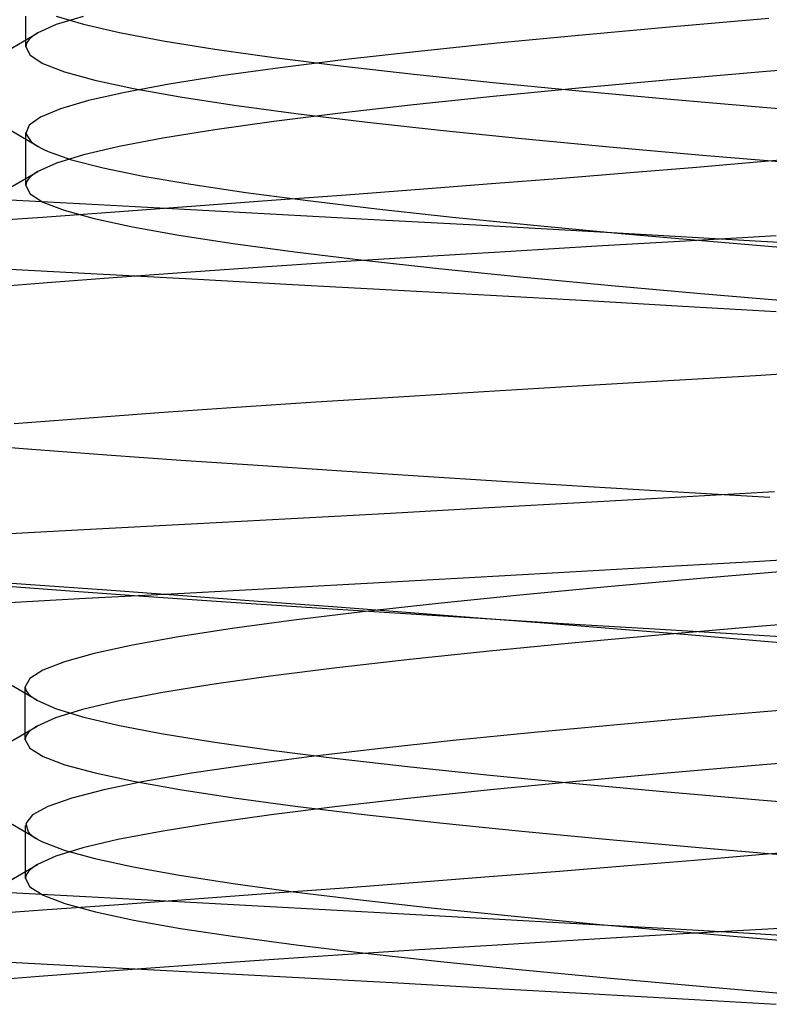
# Model space of a CAD drawing. Header units: millimetres. Extents: x 0 to 93, y -50 to 1.2.
# Tile 112 of 137: x 84.496 to 85.037, y -3.66 to -2.95. Entities that reach past the tile are written whole.
import ezdxf

# ---------------------------------------------------------------- set-up
doc = ezdxf.new("R2010")
doc.units = ezdxf.units.MM
doc.layers.add('MAIN-2', color=7, linetype='Continuous')

msp = doc.modelspace()

# ---------------------------------------------------------------- linework, layer by layer
at = {"layer": 'MAIN-2'}
for p, q in [((84.50037, -2.95009), (84.50037, -2.94691)), ((84.50037, -2.95009), (84.50037, -2.94691)), ((84.52235, -2.94692), (84.54206, -2.95292)), ((84.52235, -2.94692), (84.54206, -2.95292)), ((84.54181, -2.94715), (84.52238, -2.95315)), ((84.54181, -2.94715), (84.52238, -2.95315)), ((85.03671, -2.94872), (84.96755, -2.95468)), ((85.03671, -2.94872), (84.96755, -2.95468)), ((84.50037, -2.95327), (84.50037, -2.95009)), ((84.50037, -2.95327), (84.50037, -2.95009)), ((84.50037, -2.95646), (84.50037, -2.95327)), ((84.50037, -2.95646), (84.50037, -2.95327)), ((84.52238, -2.95315), (84.50903, -2.95915)), ((84.52238, -2.95315), (84.50903, -2.95915)), ((84.54206, -2.95292), (84.56789, -2.95892)), ((84.54206, -2.95292), (84.56789, -2.95892)), ((84.96755, -2.95468), (84.90203, -2.96064)), ((84.96755, -2.95468), (84.90203, -2.96064)), ((84.47541, -2.97866), (84.50899, -2.95912)), ((84.47541, -2.97866), (84.50899, -2.95912)), ((84.50037, -2.95964), (84.50037, -2.95646)), ((84.50037, -2.95964), (84.50037, -2.95646)), ((84.50037, -2.96282), (84.50037, -2.95964)), ((84.50037, -2.96282), (84.50037, -2.95964)), ((84.50037, -2.96601), (84.50037, -2.96282)), ((84.50037, -2.96601), (84.50037, -2.96282)), ((84.50422, -2.96251), (84.50253, -2.96418)), ((84.50422, -2.96251), (84.50253, -2.96418)), ((84.50639, -2.96083), (84.50422, -2.96251)), ((84.50639, -2.96083), (84.50422, -2.96251)), ((84.50903, -2.95915), (84.50639, -2.96083)), ((84.50903, -2.95915), (84.50639, -2.96083)), ((84.56789, -2.95892), (84.59959, -2.96492)), ((84.56789, -2.95892), (84.59959, -2.96492)), ((84.90203, -2.96064), (84.84064, -2.96658)), ((84.90203, -2.96064), (84.84064, -2.96658)), ((84.50037, -2.96919), (84.50037, -2.96601)), ((84.50037, -2.96919), (84.50037, -2.96601)), ((84.5006, -2.96754), (84.50037, -2.96922)), ((84.5006, -2.96754), (84.50037, -2.96922)), ((84.50037, -2.96922), (84.50346, -2.97522)), ((84.50037, -2.96922), (84.50346, -2.97522)), ((84.50133, -2.96586), (84.5006, -2.96754)), ((84.50133, -2.96586), (84.5006, -2.96754)), ((84.50253, -2.96418), (84.50133, -2.96586)), ((84.50253, -2.96418), (84.50133, -2.96586)), ((84.59959, -2.96492), (84.63692, -2.97092)), ((84.59959, -2.96492), (84.63692, -2.97092)), ((84.84064, -2.96658), (84.7837, -2.9725)), ((84.84064, -2.96658), (84.7837, -2.9725)), ((84.50346, -2.97522), (84.51278, -2.98122)), ((84.50346, -2.97522), (84.51278, -2.98122)), ((84.63692, -2.97092), (84.67965, -2.97693)), ((84.63692, -2.97092), (84.67965, -2.97693)), ((84.67965, -2.97693), (84.72754, -2.98293)), ((84.67965, -2.97693), (84.72754, -2.98293)), ((84.7837, -2.9725), (84.73137, -2.97841)), ((84.7837, -2.9725), (84.73137, -2.97841)), ((84.51278, -2.98122), (84.52837, -2.98722)), ((84.51278, -2.98122), (84.52837, -2.98722)), ((84.68385, -2.9843), (84.64129, -2.99019)), ((84.68385, -2.9843), (84.64129, -2.99019)), ((84.73137, -2.97841), (84.68385, -2.9843)), ((84.73137, -2.97841), (84.68385, -2.9843)), ((84.72754, -2.98293), (84.78034, -2.98893)), ((84.72754, -2.98293), (84.78034, -2.98893)), ((85.10769, -2.98107), (85.03492, -2.98707)), ((85.10769, -2.98107), (85.03492, -2.98707)), ((84.52837, -2.98722), (84.55019, -2.99322)), ((84.52837, -2.98722), (84.55019, -2.99322)), ((84.64129, -2.99019), (84.60389, -2.99609)), ((84.64129, -2.99019), (84.60389, -2.99609)), ((84.78034, -2.98893), (84.83782, -2.99493)), ((84.78034, -2.98893), (84.83782, -2.99493)), ((85.03492, -2.98707), (84.96539, -2.99307)), ((85.03492, -2.98707), (84.96539, -2.99307)), ((84.55019, -2.99322), (84.57803, -2.99922)), ((84.55019, -2.99322), (84.57803, -2.99922)), ((84.60389, -2.99609), (84.5719, -3.00201)), ((84.60389, -2.99609), (84.5719, -3.00201)), ((84.83782, -2.99493), (84.89973, -3.00094)), ((84.83782, -2.99493), (84.89973, -3.00094)), ((84.96539, -2.99307), (84.89954, -2.99907)), ((84.96539, -2.99307), (84.89954, -2.99907)), ((84.5719, -3.00201), (84.54562, -3.00794)), ((84.5719, -3.00201), (84.54562, -3.00794)), ((84.57803, -2.99922), (84.61167, -3.00523)), ((84.57803, -2.99922), (84.61167, -3.00523)), ((84.61167, -3.00523), (84.65086, -3.01123)), ((84.61167, -3.00523), (84.65086, -3.01123)), ((84.83776, -3.00507), (84.7803, -3.01108)), ((84.83776, -3.00507), (84.7803, -3.01108)), ((84.89954, -2.99907), (84.83776, -3.00507)), ((84.89954, -2.99907), (84.83776, -3.00507)), ((84.89973, -3.00094), (84.96569, -3.00694)), ((84.89973, -3.00094), (84.96569, -3.00694)), ((84.54562, -3.00794), (84.5253, -3.01387)), ((84.54562, -3.00794), (84.5253, -3.01387)), ((84.65086, -3.01123), (84.69537, -3.01723)), ((84.65086, -3.01123), (84.69537, -3.01723)), ((84.7803, -3.01108), (84.72746, -3.01708)), ((84.7803, -3.01108), (84.72746, -3.01708)), ((84.96569, -3.00694), (85.03529, -3.01294)), ((84.96569, -3.00694), (85.03529, -3.01294)), ((84.51099, -3.01982), (84.50272, -3.02576)), ((84.51099, -3.01982), (84.50272, -3.02576)), ((84.5253, -3.01387), (84.51099, -3.01982)), ((84.5253, -3.01387), (84.51099, -3.01982)), ((84.72746, -3.01708), (84.67949, -3.02308)), ((84.72746, -3.01708), (84.67949, -3.02308)), ((84.69537, -3.01723), (84.74494, -3.02323)), ((84.69537, -3.01723), (84.74494, -3.02323)), ((85.03529, -3.01294), (85.10808, -3.01894)), ((85.03529, -3.01294), (85.10808, -3.01894)), ((84.50905, -3.04098), (84.47546, -3.02143)), ((84.50905, -3.04098), (84.47546, -3.02143)), ((84.50272, -3.02576), (84.50047, -3.03169)), ((84.50272, -3.02576), (84.50047, -3.03169)), ((84.67949, -3.02308), (84.63669, -3.02908)), ((84.67949, -3.02308), (84.63669, -3.02908)), ((84.74494, -3.02323), (84.79935, -3.02923)), ((84.74494, -3.02323), (84.79935, -3.02923)), ((84.50043, -3.0341), (84.50043, -3.03094)), ((84.50043, -3.0341), (84.50043, -3.03094)), ((84.50047, -3.03169), (84.50423, -3.03762)), ((84.50047, -3.03169), (84.50423, -3.03762)), ((84.63669, -3.02908), (84.59932, -3.03508)), ((84.63669, -3.02908), (84.59932, -3.03508)), ((84.79935, -3.02923), (84.85836, -3.03523)), ((84.79935, -3.02923), (84.85836, -3.03523)), ((84.50043, -3.03727), (84.50043, -3.0341)), ((84.50043, -3.03727), (84.50043, -3.0341)), ((84.50043, -3.04043), (84.50043, -3.03727)), ((84.50043, -3.04043), (84.50043, -3.03727)), ((84.50043, -3.04359), (84.50043, -3.04043)), ((84.50043, -3.04359), (84.50043, -3.04043)), ((84.50423, -3.03762), (84.5057, -3.03879)), ((84.50423, -3.03762), (84.5057, -3.03879)), ((84.5057, -3.03879), (84.50739, -3.03997)), ((84.5057, -3.03879), (84.50739, -3.03997)), ((84.50739, -3.03997), (84.50932, -3.04114)), ((84.50739, -3.03997), (84.50932, -3.04114)), ((84.50932, -3.04114), (84.51149, -3.04232)), ((84.50932, -3.04114), (84.51149, -3.04232)), ((84.56766, -3.04108), (84.54198, -3.04708)), ((84.56766, -3.04108), (84.54198, -3.04708)), ((84.59932, -3.03508), (84.56766, -3.04108)), ((84.59932, -3.03508), (84.56766, -3.04108)), ((84.85836, -3.03523), (84.92168, -3.04123)), ((84.85836, -3.03523), (84.92168, -3.04123)), ((84.50043, -3.04678), (84.50043, -3.04359)), ((84.50043, -3.04678), (84.50043, -3.04359)), ((84.50043, -3.04997), (84.50043, -3.04678)), ((84.50043, -3.04997), (84.50043, -3.04678)), ((84.51149, -3.04232), (84.51389, -3.04349)), ((84.51149, -3.04232), (84.51389, -3.04349)), ((84.51389, -3.04349), (84.51653, -3.04467)), ((84.51389, -3.04349), (84.51653, -3.04467)), ((84.51653, -3.04467), (84.53343, -3.05059)), ((84.51653, -3.04467), (84.53343, -3.05059)), ((84.54198, -3.04708), (84.52245, -3.05309)), ((84.54198, -3.04708), (84.52245, -3.05309)), ((84.92168, -3.04123), (84.98891, -3.04723)), ((84.92168, -3.04123), (84.98891, -3.04723)), ((84.98891, -3.04723), (85.05963, -3.05324)), ((84.98891, -3.04723), (85.05963, -3.05324)), ((85.03082, -3.05196), (85.07542, -3.048)), ((84.50043, -3.05315), (84.50043, -3.04997)), ((84.50043, -3.05315), (84.50043, -3.04997)), ((84.50043, -3.05634), (84.50043, -3.05315)), ((84.50043, -3.05634), (84.50043, -3.05315)), ((84.52245, -3.05309), (84.50907, -3.05909)), ((84.52245, -3.05309), (84.50907, -3.05909)), ((84.53343, -3.05059), (84.55631, -3.05651)), ((84.53343, -3.05059), (84.55631, -3.05651)), ((84.98454, -3.05592), (85.03082, -3.05196)), ((84.47543, -3.07859), (84.50899, -3.05906)), ((84.47543, -3.07859), (84.50899, -3.05906)), ((84.50043, -3.05952), (84.50043, -3.05634)), ((84.50043, -3.05952), (84.50043, -3.05634)), ((84.50043, -3.0627), (84.50043, -3.05952)), ((84.50043, -3.0627), (84.50043, -3.05952)), ((84.50427, -3.06244), (84.50259, -3.06411)), ((84.50427, -3.06244), (84.50259, -3.06411)), ((84.50643, -3.06076), (84.50427, -3.06244)), ((84.50643, -3.06076), (84.50427, -3.06244)), ((84.50907, -3.05909), (84.50643, -3.06076)), ((84.50907, -3.05909), (84.50643, -3.06076)), ((84.55631, -3.05651), (84.58505, -3.06242)), ((84.55631, -3.05651), (84.58505, -3.06242)), ((84.58505, -3.06242), (84.61942, -3.06833)), ((84.58505, -3.06242), (84.61942, -3.06833)), ((84.88728, -3.06389), (84.93665, -3.0599)), ((84.93665, -3.0599), (84.98454, -3.05592)), ((84.50043, -3.06589), (84.50043, -3.0627)), ((84.50043, -3.06589), (84.50043, -3.0627)), ((84.50043, -3.06907), (84.50043, -3.06589)), ((84.50043, -3.06907), (84.50043, -3.06589)), ((84.50067, -3.06746), (84.50043, -3.06914)), ((84.50067, -3.06746), (84.50043, -3.06914)), ((84.50043, -3.06914), (84.50351, -3.07514)), ((84.50043, -3.06914), (84.50351, -3.07514)), ((84.5014, -3.06579), (84.50067, -3.06746)), ((84.5014, -3.06579), (84.50067, -3.06746)), ((84.50259, -3.06411), (84.5014, -3.06579)), ((84.50259, -3.06411), (84.5014, -3.06579)), ((84.61942, -3.06833), (84.65916, -3.07423)), ((84.61942, -3.06833), (84.65916, -3.07423)), ((84.78461, -3.07189), (84.83656, -3.06789)), ((84.83656, -3.06789), (84.88728, -3.06389)), ((84.50351, -3.07514), (84.51274, -3.08114)), ((84.50351, -3.07514), (84.51274, -3.08114)), ((84.65916, -3.07423), (84.70405, -3.08014)), ((84.65916, -3.07423), (84.70405, -3.08014)), ((84.67772, -3.07989), (84.73161, -3.07588)), ((84.73161, -3.07588), (84.78461, -3.07189)), ((84.54372, -3.08267), (84.47218, -3.07882)), ((84.51274, -3.08114), (84.52813, -3.08714)), ((84.51274, -3.08114), (84.52813, -3.08714)), ((84.61495, -3.08652), (84.54372, -3.08267)), ((84.62312, -3.08392), (84.67772, -3.07989)), ((84.70405, -3.08014), (84.75385, -3.08606)), ((84.70405, -3.08014), (84.75385, -3.08606)), ((84.51248, -3.09198), (84.56798, -3.08795)), ((84.52813, -3.08714), (84.54968, -3.09314)), ((84.52813, -3.08714), (84.54968, -3.09314)), ((84.56798, -3.08795), (84.62312, -3.08392)), ((84.68573, -3.09036), (84.61495, -3.08652)), ((84.75588, -3.09417), (84.68573, -3.09036)), ((84.75385, -3.08606), (84.80832, -3.09198)), ((84.75385, -3.08606), (84.80832, -3.09198)), ((84.45676, -3.09599), (84.51248, -3.09198)), ((84.54968, -3.09314), (84.57735, -3.09915)), ((84.54968, -3.09314), (84.57735, -3.09915)), ((84.82525, -3.09796), (84.75588, -3.09417)), ((84.80832, -3.09198), (84.86714, -3.0979)), ((84.80832, -3.09198), (84.86714, -3.0979)), ((84.89365, -3.10174), (84.82525, -3.09796)), ((84.86714, -3.0979), (84.93003, -3.10382)), ((84.86714, -3.0979), (84.93003, -3.10382)), ((84.57735, -3.09915), (84.6109, -3.10515)), ((84.57735, -3.09915), (84.6109, -3.10515)), ((84.96092, -3.10553), (84.89365, -3.10174)), ((84.93003, -3.10382), (84.99664, -3.10973)), ((84.93003, -3.10382), (84.99664, -3.10973)), ((84.6109, -3.10515), (84.65007, -3.11115)), ((84.6109, -3.10515), (84.65007, -3.11115)), ((84.65007, -3.11115), (84.69458, -3.11715)), ((84.65007, -3.11115), (84.69458, -3.11715)), ((84.91264, -3.11286), (84.97657, -3.10916)), ((84.91264, -3.11286), (84.97657, -3.10916)), ((85.02687, -3.10932), (84.96092, -3.10553)), ((84.97657, -3.10916), (85.04205, -3.10541)), ((84.97657, -3.10916), (85.04205, -3.10541)), ((84.99664, -3.10973), (85.06654, -3.11564)), ((84.99664, -3.10973), (85.06654, -3.11564)), ((85.09129, -3.11311), (85.02687, -3.10932)), ((84.69458, -3.11715), (84.74416, -3.12315)), ((84.69458, -3.11715), (84.74416, -3.12315)), ((84.78998, -3.12024), (84.85042, -3.11655)), ((84.78998, -3.12024), (84.85042, -3.11655)), ((84.85042, -3.11655), (84.91264, -3.11286)), ((84.85042, -3.11655), (84.91264, -3.11286)), ((84.67451, -3.12769), (84.73134, -3.12394)), ((84.67451, -3.12769), (84.73134, -3.12394)), ((84.73134, -3.12394), (84.78998, -3.12024)), ((84.73134, -3.12394), (84.78998, -3.12024)), ((84.74416, -3.12315), (84.79854, -3.12915)), ((84.74416, -3.12315), (84.79854, -3.12915)), ((84.47393, -3.12885), (84.54723, -3.13276)), ((84.54723, -3.13276), (84.62024, -3.13666)), ((84.56657, -3.13536), (84.61955, -3.1315)), ((84.56657, -3.13536), (84.61955, -3.1315)), ((84.61955, -3.1315), (84.67451, -3.12769)), ((84.61955, -3.1315), (84.67451, -3.12769)), ((84.79854, -3.12915), (84.85744, -3.13515)), ((84.79854, -3.12915), (84.85744, -3.13515)), ((84.467, -3.14316), (84.51568, -3.13925)), ((84.467, -3.14316), (84.51568, -3.13925)), ((84.51568, -3.13925), (84.56657, -3.13536)), ((84.51568, -3.13925), (84.56657, -3.13536)), ((84.62024, -3.13666), (84.69276, -3.14057)), ((84.69276, -3.14057), (84.76463, -3.14448)), ((84.85744, -3.13515), (84.92058, -3.14116)), ((84.85744, -3.13515), (84.92058, -3.14116)), ((84.76463, -3.14448), (84.83568, -3.14838)), ((84.92058, -3.14116), (84.98768, -3.14716)), ((84.92058, -3.14116), (84.98768, -3.14716)), ((84.98768, -3.14716), (85.05832, -3.15316)), ((84.98768, -3.14716), (85.05832, -3.15316)), ((84.83568, -3.14838), (84.90574, -3.15229)), ((84.90574, -3.15229), (84.97462, -3.15621)), ((84.97462, -3.15621), (85.04208, -3.16012)), ((85.02716, -3.20626), (85.09596, -3.20229)), ((85.02716, -3.20626), (85.09596, -3.20229)), ((84.89439, -3.21406), (84.95988, -3.21019)), ((84.89439, -3.21406), (84.95988, -3.21019)), ((84.95988, -3.21019), (85.02716, -3.20626)), ((84.95988, -3.21019), (85.02716, -3.20626)), ((84.76935, -3.22163), (84.83086, -3.21787)), ((84.76935, -3.22163), (84.83086, -3.21787)), ((84.83086, -3.21787), (84.89439, -3.21406)), ((84.83086, -3.21787), (84.89439, -3.21406)), ((84.65215, -3.22922), (84.70979, -3.2254)), ((84.65215, -3.22922), (84.70979, -3.2254)), ((84.70979, -3.2254), (84.76935, -3.22163)), ((84.70979, -3.2254), (84.76935, -3.22163)), ((84.5965, -3.2331), (84.65215, -3.22922)), ((84.5965, -3.2331), (84.65215, -3.22922)), ((84.49191, -3.24101), (84.54303, -3.23704)), ((84.49191, -3.24101), (84.54303, -3.23704)), ((84.54303, -3.23704), (84.5965, -3.2331)), ((84.54303, -3.23704), (84.5965, -3.2331)), ((84.50775, -3.26004), (84.45932, -3.25625)), ((84.50775, -3.26004), (84.45932, -3.25625)), ((84.55888, -3.26382), (84.50775, -3.26004)), ((84.55888, -3.26382), (84.50775, -3.26004)), ((84.61235, -3.2676), (84.55888, -3.26382)), ((84.61235, -3.2676), (84.55888, -3.26382)), ((84.66776, -3.2714), (84.61235, -3.2676)), ((84.66776, -3.2714), (84.61235, -3.2676)), ((84.72479, -3.2752), (84.66776, -3.2714)), ((84.72479, -3.2752), (84.66776, -3.2714)), ((84.78346, -3.27902), (84.72479, -3.2752)), ((84.78346, -3.27902), (84.72479, -3.2752)), ((84.84397, -3.28286), (84.78346, -3.27902)), ((84.84397, -3.28286), (84.78346, -3.27902)), ((84.9065, -3.28672), (84.84397, -3.28286)), ((84.9065, -3.28672), (84.84397, -3.28286)), ((84.97103, -3.29061), (84.9065, -3.28672)), ((84.97103, -3.29061), (84.9065, -3.28672)), ((84.90457, -3.29777), (84.97335, -3.29386)), ((85.03732, -3.29449), (84.97103, -3.29061)), ((85.03732, -3.29449), (84.97103, -3.29061)), ((84.97335, -3.29386), (85.04075, -3.28995)), ((84.76372, -3.30557), (84.83463, -3.30167)), ((84.83463, -3.30167), (84.90457, -3.29777)), ((84.61964, -3.31337), (84.69199, -3.30947)), ((84.69199, -3.30947), (84.76372, -3.30557)), ((84.47372, -3.32116), (84.54682, -3.31727)), ((84.54682, -3.31727), (84.61964, -3.31337)), ((85.0905, -3.33691), (85.02618, -3.34071)), ((84.96033, -3.34452), (84.89314, -3.34833)), ((85.02618, -3.34071), (84.96033, -3.34452)), ((84.50384, -3.35741), (84.4488, -3.35348)), ((84.82481, -3.35215), (84.75552, -3.35596)), ((84.89314, -3.34833), (84.82481, -3.35215)), ((84.98741, -3.35287), (84.92033, -3.35888)), ((84.98741, -3.35287), (84.92033, -3.35888)), ((85.05792, -3.34687), (84.98741, -3.35287)), ((85.05792, -3.34687), (84.98741, -3.35287)), ((84.53528, -3.36221), (84.48413, -3.35831)), ((84.53528, -3.36221), (84.48413, -3.35831)), ((84.55887, -3.36137), (84.50384, -3.35741)), ((84.68545, -3.35977), (84.61475, -3.36358)), ((84.75552, -3.35596), (84.68545, -3.35977)), ((84.92033, -3.35888), (84.85706, -3.36488)), ((84.92033, -3.35888), (84.85706, -3.36488)), ((84.54358, -3.36738), (84.47211, -3.37118)), ((84.589, -3.36608), (84.53528, -3.36221)), ((84.589, -3.36608), (84.53528, -3.36221)), ((84.61475, -3.36358), (84.54358, -3.36738)), ((84.61372, -3.36537), (84.55887, -3.36137)), ((84.64499, -3.36993), (84.589, -3.36608)), ((84.64499, -3.36993), (84.589, -3.36608)), ((84.66814, -3.36937), (84.61372, -3.36537)), ((84.85706, -3.36488), (84.79797, -3.37089)), ((84.85706, -3.36488), (84.79797, -3.37089)), ((84.70295, -3.37378), (84.64499, -3.36993)), ((84.70295, -3.37378), (84.64499, -3.36993)), ((84.7219, -3.37337), (84.66814, -3.36937)), ((84.76277, -3.37765), (84.70295, -3.37378)), ((84.76277, -3.37765), (84.70295, -3.37378)), ((84.77483, -3.37737), (84.7219, -3.37337)), ((84.79797, -3.37089), (84.74342, -3.37689)), ((84.79797, -3.37089), (84.74342, -3.37689)), ((84.74342, -3.37689), (84.69378, -3.38289)), ((84.74342, -3.37689), (84.69378, -3.38289)), ((84.82452, -3.38155), (84.76277, -3.37765)), ((84.82452, -3.38155), (84.76277, -3.37765)), ((84.82679, -3.38136), (84.77483, -3.37737)), ((84.88827, -3.38549), (84.82452, -3.38155)), ((84.88827, -3.38549), (84.82452, -3.38155)), ((84.87765, -3.38535), (84.82679, -3.38136)), ((85.10437, -3.38131), (85.03189, -3.38732)), ((85.10437, -3.38131), (85.03189, -3.38732)), ((84.64942, -3.3889), (84.61055, -3.3949)), ((84.64942, -3.3889), (84.61055, -3.3949)), ((84.69378, -3.38289), (84.64942, -3.3889)), ((84.69378, -3.38289), (84.64942, -3.3889)), ((84.92728, -3.38934), (84.87765, -3.38535)), ((84.95403, -3.38947), (84.88827, -3.38549)), ((84.95403, -3.38947), (84.88827, -3.38549)), ((85.03189, -3.38732), (84.96261, -3.39332)), ((85.03189, -3.38732), (84.96261, -3.39332)), ((84.61055, -3.3949), (84.57732, -3.4009)), ((84.61055, -3.3949), (84.57732, -3.4009)), ((84.96261, -3.39332), (84.89689, -3.39932)), ((84.96261, -3.39332), (84.89689, -3.39932)), ((84.97555, -3.39333), (84.92728, -3.38934)), ((85.02164, -3.39348), (84.95403, -3.38947)), ((85.02164, -3.39348), (84.95403, -3.38947)), ((85.02232, -3.39731), (84.97555, -3.39333)), ((85.09085, -3.39748), (85.02164, -3.39348)), ((85.09085, -3.39748), (85.02164, -3.39348)), ((84.57732, -3.4009), (84.54983, -3.40691)), ((84.57732, -3.4009), (84.54983, -3.40691)), ((84.89689, -3.39932), (84.83511, -3.40532)), ((84.89689, -3.39932), (84.83511, -3.40532)), ((85.06747, -3.40128), (85.02232, -3.39731)), ((84.54983, -3.40691), (84.52823, -3.41291)), ((84.54983, -3.40691), (84.52823, -3.41291)), ((84.83511, -3.40532), (84.77764, -3.41132)), ((84.83511, -3.40532), (84.77764, -3.41132)), ((84.52823, -3.41291), (84.51264, -3.41891)), ((84.52823, -3.41291), (84.51264, -3.41891)), ((84.72484, -3.41733), (84.67709, -3.42333)), ((84.72484, -3.41733), (84.67709, -3.42333)), ((84.77764, -3.41132), (84.72484, -3.41733)), ((84.77764, -3.41132), (84.72484, -3.41733)), ((84.50834, -3.44069), (84.47475, -3.42115)), ((84.50834, -3.44069), (84.47475, -3.42115)), ((84.51264, -3.41891), (84.5032, -3.42492)), ((84.51264, -3.41891), (84.5032, -3.42492)), ((84.67709, -3.42333), (84.63471, -3.42933)), ((84.67709, -3.42333), (84.63471, -3.42933)), ((84.5032, -3.42492), (84.50002, -3.43092)), ((84.5032, -3.42492), (84.50002, -3.43092)), ((84.50002, -3.43092), (84.50025, -3.43254)), ((84.50002, -3.43092), (84.50025, -3.43254)), ((84.50002, -3.43414), (84.50002, -3.43096)), ((84.50002, -3.43414), (84.50002, -3.43096)), ((84.63471, -3.42933), (84.59788, -3.43533)), ((84.63471, -3.42933), (84.59788, -3.43533)), ((84.50002, -3.43732), (84.50002, -3.43414)), ((84.50002, -3.43732), (84.50002, -3.43414)), ((84.50002, -3.44051), (84.50002, -3.43732)), ((84.50002, -3.44051), (84.50002, -3.43732)), ((84.50025, -3.43254), (84.50095, -3.43416)), ((84.50025, -3.43254), (84.50095, -3.43416)), ((84.50095, -3.43416), (84.50212, -3.43578)), ((84.50095, -3.43416), (84.50212, -3.43578)), ((84.50212, -3.43578), (84.50375, -3.4374)), ((84.50212, -3.43578), (84.50375, -3.4374)), ((84.50375, -3.4374), (84.50585, -3.43902)), ((84.50375, -3.4374), (84.50585, -3.43902)), ((84.50585, -3.43902), (84.50841, -3.44064)), ((84.50585, -3.43902), (84.50841, -3.44064)), ((84.59788, -3.43533), (84.56672, -3.44133)), ((84.59788, -3.43533), (84.56672, -3.44133)), ((84.50002, -3.44369), (84.50002, -3.44051)), ((84.50002, -3.44369), (84.50002, -3.44051)), ((84.50002, -3.44687), (84.50002, -3.44369)), ((84.50002, -3.44687), (84.50002, -3.44369)), ((84.50841, -3.44064), (84.52184, -3.44664)), ((84.50841, -3.44064), (84.52184, -3.44664)), ((84.56672, -3.44133), (84.54135, -3.44734)), ((84.56672, -3.44133), (84.54135, -3.44734)), ((84.50002, -3.45006), (84.50002, -3.44687)), ((84.50002, -3.45006), (84.50002, -3.44687)), ((84.50002, -3.45324), (84.50002, -3.45006)), ((84.50002, -3.45324), (84.50002, -3.45006)), ((84.50002, -3.45642), (84.50002, -3.45324)), ((84.50002, -3.45642), (84.50002, -3.45324)), ((84.52184, -3.44664), (84.54137, -3.45265)), ((84.52184, -3.44664), (84.54137, -3.45265)), ((84.54135, -3.44734), (84.52191, -3.45334)), ((84.54135, -3.44734), (84.52191, -3.45334)), ((84.54137, -3.45265), (84.56686, -3.45865)), ((84.54137, -3.45265), (84.56686, -3.45865)), ((84.9958, -3.45222), (84.92976, -3.45809)), ((84.9958, -3.45222), (84.92976, -3.45809)), ((85.06531, -3.44633), (84.9958, -3.45222)), ((85.06531, -3.44633), (84.9958, -3.45222)), ((84.47488, -3.47886), (84.50846, -3.45932)), ((84.47488, -3.47886), (84.50846, -3.45932)), ((84.50002, -3.45961), (84.50002, -3.45642)), ((84.50002, -3.45961), (84.50002, -3.45642)), ((84.50002, -3.46279), (84.50002, -3.45961)), ((84.50002, -3.46279), (84.50002, -3.45961)), ((84.50852, -3.45934), (84.50594, -3.46098)), ((84.50852, -3.45934), (84.50594, -3.46098)), ((84.52191, -3.45334), (84.50852, -3.45934)), ((84.52191, -3.45334), (84.50852, -3.45934)), ((84.56686, -3.45865), (84.59814, -3.46466)), ((84.56686, -3.45865), (84.59814, -3.46466)), ((84.92976, -3.45809), (84.86739, -3.46396)), ((84.92976, -3.45809), (84.86739, -3.46396)), ((84.50002, -3.46597), (84.50002, -3.46279)), ((84.50002, -3.46597), (84.50002, -3.46279)), ((84.50002, -3.46915), (84.50002, -3.46597)), ((84.50002, -3.46915), (84.50002, -3.46597)), ((84.50097, -3.4659), (84.50026, -3.46754)), ((84.50097, -3.4659), (84.50026, -3.46754)), ((84.50216, -3.46426), (84.50097, -3.4659)), ((84.50216, -3.46426), (84.50097, -3.4659)), ((84.50381, -3.46262), (84.50216, -3.46426)), ((84.50381, -3.46262), (84.50216, -3.46426)), ((84.50594, -3.46098), (84.50381, -3.46262)), ((84.50594, -3.46098), (84.50381, -3.46262)), ((84.59814, -3.46466), (84.63506, -3.47066)), ((84.59814, -3.46466), (84.63506, -3.47066)), ((84.86739, -3.46396), (84.80888, -3.46984)), ((84.86739, -3.46396), (84.80888, -3.46984)), ((84.50026, -3.46754), (84.50002, -3.46918)), ((84.50026, -3.46754), (84.50002, -3.46918)), ((84.50002, -3.46918), (84.50323, -3.47519)), ((84.50002, -3.46918), (84.50323, -3.47519)), ((84.63506, -3.47066), (84.67744, -3.47667)), ((84.63506, -3.47066), (84.67744, -3.47667)), ((84.80888, -3.46984), (84.75456, -3.47572)), ((84.80888, -3.46984), (84.75456, -3.47572)), ((84.50323, -3.47519), (84.51279, -3.48119)), ((84.50323, -3.47519), (84.51279, -3.48119)), ((84.51279, -3.48119), (84.52857, -3.48719)), ((84.51279, -3.48119), (84.52857, -3.48719)), ((84.70476, -3.4816), (84.65981, -3.4875)), ((84.70476, -3.4816), (84.65981, -3.4875)), ((84.67744, -3.47667), (84.72513, -3.48267)), ((84.67744, -3.47667), (84.72513, -3.48267)), ((84.75456, -3.47572), (84.70476, -3.4816)), ((84.75456, -3.47572), (84.70476, -3.4816)), ((85.10494, -3.48128), (85.03242, -3.48729)), ((85.10494, -3.48128), (85.03242, -3.48729)), ((84.52857, -3.48719), (84.55038, -3.49319)), ((84.52857, -3.48719), (84.55038, -3.49319)), ((84.65981, -3.4875), (84.62001, -3.49342)), ((84.65981, -3.4875), (84.62001, -3.49342)), ((84.72513, -3.48267), (84.77792, -3.48868)), ((84.72513, -3.48267), (84.77792, -3.48868)), ((84.77792, -3.48868), (84.83546, -3.49469)), ((84.77792, -3.48868), (84.83546, -3.49469)), ((85.03242, -3.48729), (84.96317, -3.49329)), ((85.03242, -3.48729), (84.96317, -3.49329)), ((84.55038, -3.49319), (84.57809, -3.4992)), ((84.55038, -3.49319), (84.57809, -3.4992)), ((84.62001, -3.49342), (84.58562, -3.49935)), ((84.62001, -3.49342), (84.58562, -3.49935)), ((84.83546, -3.49469), (84.89735, -3.50069)), ((84.83546, -3.49469), (84.89735, -3.50069)), ((84.96317, -3.49329), (84.89749, -3.49929)), ((84.96317, -3.49329), (84.89749, -3.49929)), ((84.58562, -3.49935), (84.55678, -3.50532)), ((84.58562, -3.49935), (84.55678, -3.50532)), ((84.57809, -3.4992), (84.61151, -3.5052)), ((84.57809, -3.4992), (84.61151, -3.5052)), ((84.89749, -3.49929), (84.83575, -3.50529)), ((84.89749, -3.49929), (84.83575, -3.50529)), ((84.89735, -3.50069), (84.96319, -3.5067)), ((84.89735, -3.50069), (84.96319, -3.5067)), ((84.55678, -3.50532), (84.53359, -3.51133)), ((84.55678, -3.50532), (84.53359, -3.51133)), ((84.61151, -3.5052), (84.6505, -3.5112)), ((84.61151, -3.5052), (84.6505, -3.5112)), ((84.83575, -3.50529), (84.77829, -3.51129)), ((84.83575, -3.50529), (84.77829, -3.51129)), ((84.96319, -3.5067), (85.0326, -3.5127)), ((84.96319, -3.5067), (85.0326, -3.5127)), ((84.53359, -3.51133), (84.51629, -3.5174)), ((84.53359, -3.51133), (84.51629, -3.5174)), ((84.6505, -3.5112), (84.69489, -3.51721)), ((84.6505, -3.5112), (84.69489, -3.51721)), ((84.69489, -3.51721), (84.74454, -3.52321)), ((84.69489, -3.51721), (84.74454, -3.52321)), ((84.77829, -3.51129), (84.72545, -3.51729)), ((84.77829, -3.51129), (84.72545, -3.51729)), ((85.0326, -3.5127), (85.10519, -3.51871)), ((85.0326, -3.5127), (85.10519, -3.51871)), ((84.5085, -3.54084), (84.47491, -3.5213)), ((84.5085, -3.54084), (84.47491, -3.5213)), ((84.50515, -3.52349), (84.50035, -3.52958)), ((84.50515, -3.52349), (84.50035, -3.52958)), ((84.51629, -3.5174), (84.50515, -3.52349)), ((84.51629, -3.5174), (84.50515, -3.52349)), ((84.67757, -3.52329), (84.635, -3.52929)), ((84.67757, -3.52329), (84.635, -3.52929)), ((84.72545, -3.51729), (84.67757, -3.52329)), ((84.72545, -3.51729), (84.67757, -3.52329)), ((84.74454, -3.52321), (84.79915, -3.52921)), ((84.74454, -3.52321), (84.79915, -3.52921)), ((84.50016, -3.53425), (84.50016, -3.53109)), ((84.50016, -3.53425), (84.50016, -3.53109)), ((84.50035, -3.52958), (84.50198, -3.53565)), ((84.50035, -3.52958), (84.50198, -3.53565)), ((84.635, -3.52929), (84.59805, -3.5353)), ((84.635, -3.52929), (84.59805, -3.5353)), ((84.79915, -3.52921), (84.85835, -3.53522)), ((84.79915, -3.52921), (84.85835, -3.53522)), ((84.50016, -3.53741), (84.50016, -3.53425)), ((84.50016, -3.53741), (84.50016, -3.53425)), ((84.50016, -3.54058), (84.50016, -3.53741)), ((84.50016, -3.54058), (84.50016, -3.53741)), ((84.50198, -3.53565), (84.50307, -3.53686)), ((84.50198, -3.53565), (84.50307, -3.53686)), ((84.50307, -3.53686), (84.50442, -3.53806)), ((84.50307, -3.53686), (84.50442, -3.53806)), ((84.50442, -3.53806), (84.50602, -3.53927)), ((84.50442, -3.53806), (84.50602, -3.53927)), ((84.59805, -3.5353), (84.56686, -3.5413)), ((84.59805, -3.5353), (84.56686, -3.5413)), ((84.85835, -3.53522), (84.92175, -3.54122)), ((84.85835, -3.53522), (84.92175, -3.54122)), ((84.50016, -3.54374), (84.50016, -3.54058)), ((84.50016, -3.54374), (84.50016, -3.54058)), ((84.50016, -3.54693), (84.50016, -3.54374)), ((84.50016, -3.54693), (84.50016, -3.54374)), ((84.50602, -3.53927), (84.50788, -3.54047)), ((84.50602, -3.53927), (84.50788, -3.54047)), ((84.50788, -3.54047), (84.51, -3.54168)), ((84.50788, -3.54047), (84.51, -3.54168)), ((84.51, -3.54168), (84.51237, -3.54288)), ((84.51, -3.54168), (84.51237, -3.54288)), ((84.51237, -3.54288), (84.52813, -3.54893)), ((84.51237, -3.54288), (84.52813, -3.54893)), ((84.56686, -3.5413), (84.54153, -3.5473)), ((84.56686, -3.5413), (84.54153, -3.5473)), ((84.92175, -3.54122), (84.98895, -3.54722)), ((84.92175, -3.54122), (84.98895, -3.54722)), ((84.50016, -3.55011), (84.50016, -3.54693)), ((84.50016, -3.55011), (84.50016, -3.54693)), ((84.50016, -3.5533), (84.50016, -3.55011)), ((84.50016, -3.5533), (84.50016, -3.55011)), ((84.54153, -3.5473), (84.52213, -3.5533)), ((84.54153, -3.5473), (84.52213, -3.5533)), ((84.52813, -3.54893), (84.55009, -3.55498)), ((84.52813, -3.54893), (84.55009, -3.55498)), ((84.98311, -3.55604), (85.02972, -3.55206)), ((84.98895, -3.54722), (85.05958, -3.55322)), ((84.98895, -3.54722), (85.05958, -3.55322)), ((85.02972, -3.55206), (85.07469, -3.54807)), ((84.47514, -3.57879), (84.50873, -3.55925)), ((84.47514, -3.57879), (84.50873, -3.55925)), ((84.50016, -3.55648), (84.50016, -3.5533)), ((84.50016, -3.55648), (84.50016, -3.5533)), ((84.50016, -3.55967), (84.50016, -3.55648)), ((84.50016, -3.55967), (84.50016, -3.55648)), ((84.50016, -3.56285), (84.50016, -3.55967)), ((84.50016, -3.56285), (84.50016, -3.55967)), ((84.50877, -3.5593), (84.50615, -3.56097)), ((84.50877, -3.5593), (84.50615, -3.56097)), ((84.52213, -3.5533), (84.50877, -3.5593)), ((84.52213, -3.5533), (84.50877, -3.5593)), ((84.55009, -3.55498), (84.57795, -3.561)), ((84.55009, -3.55498), (84.57795, -3.561)), ((84.935, -3.56003), (84.98311, -3.55604)), ((84.50016, -3.56604), (84.50016, -3.56285)), ((84.50016, -3.56604), (84.50016, -3.56285)), ((84.50016, -3.56922), (84.50016, -3.56604)), ((84.50016, -3.56922), (84.50016, -3.56604)), ((84.50113, -3.56596), (84.5004, -3.56762)), ((84.50113, -3.56596), (84.5004, -3.56762)), ((84.50233, -3.56429), (84.50113, -3.56596)), ((84.50233, -3.56429), (84.50113, -3.56596)), ((84.504, -3.56263), (84.50233, -3.56429)), ((84.504, -3.56263), (84.50233, -3.56429)), ((84.50615, -3.56097), (84.504, -3.56263)), ((84.50615, -3.56097), (84.504, -3.56263)), ((84.57795, -3.561), (84.6114, -3.567)), ((84.57795, -3.561), (84.6114, -3.567)), ((84.83482, -3.568), (84.88552, -3.56401)), ((84.88552, -3.56401), (84.935, -3.56003)), ((84.5004, -3.56762), (84.50016, -3.56929)), ((84.5004, -3.56762), (84.50016, -3.56929)), ((84.50016, -3.56929), (84.50332, -3.57529)), ((84.50016, -3.56929), (84.50332, -3.57529)), ((84.6114, -3.567), (84.65007, -3.57294)), ((84.6114, -3.567), (84.65007, -3.57294)), ((84.65007, -3.57294), (84.69363, -3.57885)), ((84.65007, -3.57294), (84.69363, -3.57885)), ((84.73025, -3.576), (84.78302, -3.572)), ((84.78302, -3.572), (84.83482, -3.568)), ((84.54372, -3.58265), (84.47218, -3.57884)), ((84.50332, -3.57529), (84.51283, -3.58129)), ((84.50332, -3.57529), (84.51283, -3.58129)), ((84.62238, -3.584), (84.67666, -3.58)), ((84.67666, -3.58), (84.73025, -3.576)), ((84.69363, -3.57885), (84.74202, -3.58473)), ((84.69363, -3.57885), (84.74202, -3.58473)), ((84.51234, -3.59197), (84.56755, -3.58799)), ((84.51283, -3.58129), (84.52864, -3.58729)), ((84.51283, -3.58129), (84.52864, -3.58729)), ((84.52864, -3.58729), (84.55058, -3.5933)), ((84.52864, -3.58729), (84.55058, -3.5933)), ((84.61496, -3.58645), (84.54372, -3.58265)), ((84.56755, -3.58799), (84.62238, -3.584)), ((84.68572, -3.59025), (84.61496, -3.58645)), ((84.74202, -3.58473), (84.79522, -3.59063)), ((84.74202, -3.58473), (84.79522, -3.59063)), ((84.45686, -3.59595), (84.51234, -3.59197)), ((84.55058, -3.5933), (84.57845, -3.5993)), ((84.55058, -3.5933), (84.57845, -3.5993)), ((84.75586, -3.59406), (84.68572, -3.59025)), ((84.8252, -3.59788), (84.75586, -3.59406)), ((84.79522, -3.59063), (84.853, -3.59652)), ((84.79522, -3.59063), (84.853, -3.59652)), ((84.57845, -3.5993), (84.61204, -3.6053)), ((84.57845, -3.5993), (84.61204, -3.6053)), ((84.89359, -3.6017), (84.8252, -3.59788)), ((84.853, -3.59652), (84.91496, -3.60243)), ((84.853, -3.59652), (84.91496, -3.60243)), ((84.96085, -3.60551), (84.89359, -3.6017)), ((84.91496, -3.60243), (84.98073, -3.60833)), ((84.91496, -3.60243), (84.98073, -3.60833)), ((85.03606, -3.60557), (85.10311, -3.6018)), ((85.03606, -3.60557), (85.10311, -3.6018)), ((84.61204, -3.6053), (84.65116, -3.6113)), ((84.61204, -3.6053), (84.65116, -3.6113)), ((84.90681, -3.61309), (84.97061, -3.60932)), ((84.90681, -3.61309), (84.97061, -3.60932)), ((85.0268, -3.60932), (84.96085, -3.60551)), ((84.97061, -3.60932), (85.03606, -3.60557)), ((84.97061, -3.60932), (85.03606, -3.60557)), ((84.98073, -3.60833), (85.04998, -3.61425)), ((84.98073, -3.60833), (85.04998, -3.61425)), ((85.09123, -3.61313), (85.0268, -3.60932)), ((84.65116, -3.6113), (84.69562, -3.6173)), ((84.65116, -3.6113), (84.69562, -3.6173)), ((84.84467, -3.61688), (84.90681, -3.61309)), ((84.84467, -3.61688), (84.90681, -3.61309)), ((84.69562, -3.6173), (84.74522, -3.62331)), ((84.69562, -3.6173), (84.74522, -3.62331)), ((84.72557, -3.62451), (84.78425, -3.62069)), ((84.72557, -3.62451), (84.78425, -3.62069)), ((84.74522, -3.62331), (84.79975, -3.62931)), ((84.74522, -3.62331), (84.79975, -3.62931)), ((84.78425, -3.62069), (84.84467, -3.61688)), ((84.78425, -3.62069), (84.84467, -3.61688)), ((84.47393, -3.62887), (84.54724, -3.63277)), ((84.61367, -3.63218), (84.66869, -3.62834)), ((84.61367, -3.63218), (84.66869, -3.62834)), ((84.66869, -3.62834), (84.72557, -3.62451)), ((84.66869, -3.62834), (84.72557, -3.62451)), ((84.79975, -3.62931), (84.85894, -3.63531)), ((84.79975, -3.62931), (84.85894, -3.63531)), ((84.5101, -3.63982), (84.56073, -3.63601)), ((84.5101, -3.63982), (84.56073, -3.63601)), ((84.54724, -3.63277), (84.62026, -3.63666)), ((84.56073, -3.63601), (84.61367, -3.63218)), ((84.56073, -3.63601), (84.61367, -3.63218)), ((84.62026, -3.63666), (84.69283, -3.64055)), ((84.85894, -3.63531), (84.92239, -3.64131)), ((84.85894, -3.63531), (84.92239, -3.64131)), ((84.462, -3.64359), (84.5101, -3.63982)), ((84.462, -3.64359), (84.5101, -3.63982)), ((84.69283, -3.64055), (84.76476, -3.64446)), ((84.76476, -3.64446), (84.83585, -3.64837)), ((84.92239, -3.64131), (84.98967, -3.64731)), ((84.92239, -3.64131), (84.98967, -3.64731)), ((84.83585, -3.64837), (84.9059, -3.65229)), ((84.98967, -3.64731), (85.06038, -3.65331)), ((84.98967, -3.64731), (85.06038, -3.65331)), ((84.9059, -3.65229), (84.9747, -3.65621)), ((84.9747, -3.65621), (85.04207, -3.66012))]:
    msp.add_line(p, q, dxfattribs=at)

doc.saveas('drawing.dxf')
